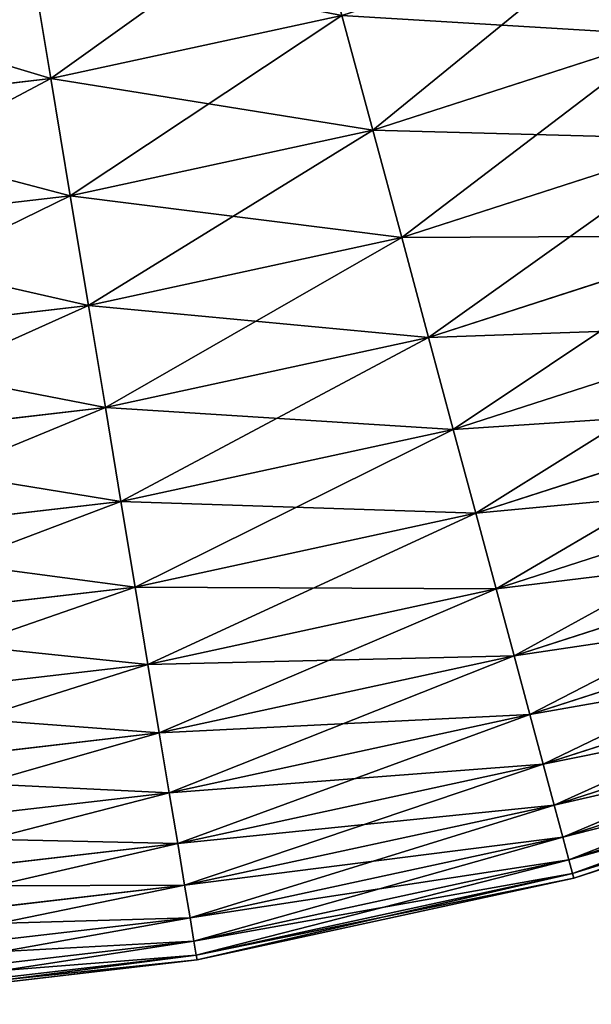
# Model space of a CAD drawing. Extents: x 5 to 965, y 4 to 104.
# Tile 205 of 256: x 276.18 to 283.46, y 3.66 to 16.18. Entities that reach past the tile are written whole.
import ezdxf

# ---------------------------------------------------------------- set-up
doc = ezdxf.new("R2010")
doc.units = 0
doc.layers.get('0').update_dxf_attribs({"color": 13, "linetype": 'CONTINUOUS'})

# ---------------------------------------------------------------- blocks, each defined once
blk = doc.blocks.new('COMPONENT_4')
for p, q in [((56.037, 13.442, 16.362), (56.299, 11.859, 18.22)), ((56.037, 13.442, 83.518), (56.299, 11.859, 81.659)), ((56.299, 11.859, 18.22), (60.005, 12.662, 18.22)), ((56.299, 11.859, 81.659), (60.005, 12.662, 81.659)), ((60.005, 12.662, 18.22), (60.397, 11.203, 20.155)), ((60.397, 11.203, 79.725), (60.005, 12.662, 81.659)), ((60.397, 11.203, 20.155), (64.147, 12.411, 20.155)), ((60.397, 11.203, 79.725), (64.147, 12.411, 79.725)), ((52.533, 11.423, 18.22), (56.299, 11.859, 18.22)), ((52.533, 11.423, 81.659), (56.299, 11.859, 81.659)), ((56.299, 11.859, 18.22), (56.547, 10.368, 20.155)), ((56.299, 11.859, 81.659), (56.547, 10.368, 79.725)), ((56.547, 10.368, 20.155), (60.397, 11.203, 20.155)), ((56.547, 10.368, 79.725), (60.397, 11.203, 79.725)), ((60.397, 11.203, 20.155), (60.765, 9.836, 22.161)), ((60.765, 9.836, 77.718), (60.397, 11.203, 79.725)), ((60.765, 9.836, 22.161), (64.647, 11.087, 22.161)), ((60.765, 9.836, 77.718), (64.647, 11.087, 77.718)), ((52.633, 9.914, 20.155), (56.547, 10.368, 20.155)), ((52.633, 9.914, 79.725), (56.547, 10.368, 79.725)), ((56.547, 10.368, 20.155), (56.778, 8.972, 22.161)), ((56.547, 10.368, 79.725), (56.778, 8.972, 77.718)), ((56.778, 8.972, 22.161), (60.765, 9.836, 22.161)), ((56.778, 8.972, 77.718), (60.765, 9.836, 77.718)), ((60.765, 9.836, 22.161), (61.106, 8.567, 24.235)), ((61.106, 8.567, 75.645), (60.765, 9.836, 77.718)), ((61.106, 8.567, 24.235), (65.111, 9.857, 24.235)), ((61.106, 8.567, 75.645), (65.111, 9.857, 75.645)), ((52.727, 8.502, 22.161), (56.778, 8.972, 22.161)), ((52.727, 8.502, 77.718), (56.778, 8.972, 77.718)), ((56.778, 8.972, 22.161), (56.994, 7.675, 24.235)), ((56.778, 8.972, 77.718), (56.994, 7.675, 75.645)), ((61.42, 7.397, 26.37), (65.538, 8.724, 26.37)), ((61.42, 7.397, 73.51), (65.538, 8.724, 73.51)), ((56.994, 7.675, 24.235), (61.106, 8.567, 24.235)), ((56.994, 7.675, 75.645), (61.106, 8.567, 75.645)), ((61.106, 8.567, 24.235), (61.42, 7.397, 26.37)), ((61.42, 7.397, 73.51), (61.106, 8.567, 75.645)), ((52.814, 7.191, 24.235), (56.994, 7.675, 24.235)), ((52.814, 7.191, 75.645), (56.994, 7.675, 75.645)), ((56.994, 7.675, 24.235), (57.192, 6.48, 26.37)), ((56.994, 7.675, 75.645), (57.192, 6.48, 73.51)), ((61.707, 6.33, 28.562), (65.928, 7.691, 28.562)), ((61.707, 6.33, 71.318), (65.928, 7.691, 71.318)), ((57.192, 6.48, 26.37), (61.42, 7.397, 26.37)), ((57.192, 6.48, 73.51), (61.42, 7.397, 73.51)), ((61.42, 7.397, 26.37), (61.707, 6.33, 28.562)), ((61.707, 6.33, 71.318), (61.42, 7.397, 73.51)), ((61.966, 5.369, 30.806), (66.28, 6.759, 30.806)), ((61.966, 5.369, 69.074), (66.28, 6.759, 69.074)), ((52.894, 5.982, 26.37), (57.192, 6.48, 26.37)), ((52.894, 5.982, 73.51), (57.192, 6.48, 73.51)), ((57.192, 6.48, 26.37), (57.373, 5.391, 28.562)), ((57.192, 6.48, 73.51), (57.373, 5.391, 71.318)), ((57.373, 5.391, 28.562), (61.707, 6.33, 28.562)), ((57.373, 5.391, 71.318), (61.707, 6.33, 71.318)), ((61.707, 6.33, 28.562), (61.966, 5.369, 30.806)), ((61.966, 5.369, 69.074), (61.707, 6.33, 71.318)), ((62.195, 4.515, 33.095), (66.592, 5.932, 33.095)), ((62.195, 4.515, 66.784), (66.592, 5.932, 66.784)), ((52.967, 4.88, 28.562), (57.373, 5.391, 28.562)), ((52.967, 4.88, 71.318), (57.373, 5.391, 71.318)), ((57.373, 5.391, 28.562), (57.536, 4.408, 30.806)), ((57.373, 5.391, 71.318), (57.536, 4.408, 69.074)), ((57.536, 4.408, 30.806), (61.966, 5.369, 30.806)), ((57.536, 4.408, 69.074), (61.966, 5.369, 69.074)), ((61.966, 5.369, 30.806), (62.195, 4.515, 33.095)), ((62.195, 4.515, 66.784), (61.966, 5.369, 69.074)), ((62.395, 3.77, 35.426), (66.864, 5.21, 35.426)), ((62.395, 3.77, 64.454), (66.864, 5.21, 64.454)), ((57.68, 3.536, 33.095), (62.195, 4.515, 33.095)), ((57.68, 3.536, 66.784), (62.195, 4.515, 66.784)), ((62.195, 4.515, 33.095), (62.395, 3.77, 35.426)), ((62.395, 3.77, 64.454), (62.195, 4.515, 66.784)), ((62.565, 3.138, 37.791), (67.096, 4.597, 37.791)), ((62.565, 3.138, 62.089), (67.096, 4.597, 62.089)), ((53.033, 3.887, 30.806), (57.536, 4.408, 30.806)), ((53.033, 3.887, 69.074), (57.536, 4.408, 69.074)), ((57.536, 4.408, 30.806), (57.68, 3.536, 33.095)), ((57.536, 4.408, 69.074), (57.68, 3.536, 66.784)), ((62.705, 2.618, 40.185), (67.286, 4.094, 40.185)), ((62.705, 2.618, 59.694), (67.286, 4.094, 59.694)), ((57.807, 2.776, 35.426), (62.395, 3.77, 35.426)), ((57.807, 2.776, 64.454), (62.395, 3.77, 64.454)), ((62.395, 3.77, 35.426), (62.565, 3.138, 37.791)), ((62.565, 3.138, 62.089), (62.395, 3.77, 64.454)), ((62.814, 2.212, 42.603), (67.434, 3.701, 42.603)), ((62.814, 2.212, 57.276), (67.434, 3.701, 57.276)), ((53.092, 3.004, 33.095), (57.68, 3.536, 33.095)), ((53.092, 3.004, 66.784), (57.68, 3.536, 66.784)), ((57.68, 3.536, 33.095), (57.807, 2.776, 35.426)), ((57.68, 3.536, 66.784), (57.807, 2.776, 64.454)), ((62.892, 1.922, 45.039), (67.54, 3.419, 45.039)), ((62.892, 1.922, 54.841), (67.54, 3.419, 54.841)), ((57.914, 2.129, 37.791), (62.565, 3.138, 37.791)), ((57.914, 2.129, 62.089), (62.565, 3.138, 62.089)), ((62.565, 3.138, 37.791), (62.705, 2.618, 40.185)), ((62.705, 2.618, 59.694), (62.565, 3.138, 62.089)), ((62.939, 1.747, 47.486), (67.604, 3.25, 47.486)), ((62.939, 1.747, 52.393), (67.604, 3.25, 52.393)), ((62.955, 1.689, 49.94), (67.625, 3.194, 49.94)), ((53.143, 2.235, 35.426), (57.807, 2.776, 35.426)), ((53.143, 2.235, 64.454), (57.807, 2.776, 64.454)), ((57.807, 2.776, 35.426), (57.914, 2.129, 37.791)), ((57.807, 2.776, 64.454), (57.914, 2.129, 62.089)), ((58.002, 1.598, 40.185), (62.705, 2.618, 40.185)), ((58.002, 1.598, 59.694), (62.705, 2.618, 59.694)), ((62.705, 2.618, 40.185), (62.814, 2.212, 42.603)), ((62.814, 2.212, 57.276), (62.705, 2.618, 59.694)), ((53.186, 1.581, 37.791), (57.914, 2.129, 37.791)), ((53.186, 1.581, 62.089), (57.914, 2.129, 62.089)), ((57.914, 2.129, 37.791), (58.002, 1.598, 40.185)), ((57.914, 2.129, 62.089), (58.002, 1.598, 59.694)), ((58.071, 1.184, 42.603), (62.814, 2.212, 42.603)), ((58.071, 1.184, 57.276), (62.814, 2.212, 57.276)), ((62.814, 2.212, 42.603), (62.892, 1.922, 45.039)), ((62.892, 1.922, 54.841), (62.814, 2.212, 57.276)), ((58.12, 0.887, 45.039), (62.892, 1.922, 45.039)), ((58.12, 0.887, 54.841), (62.892, 1.922, 54.841)), ((62.892, 1.922, 45.039), (62.939, 1.747, 47.486)), ((62.939, 1.747, 52.393), (62.892, 1.922, 54.841)), ((58.15, 0.709, 47.486), (62.939, 1.747, 47.486)), ((58.15, 0.709, 52.393), (62.939, 1.747, 52.393)), ((58.16, 0.649, 49.94), (62.955, 1.689, 49.94)), ((62.939, 1.747, 47.486), (62.955, 1.689, 49.94)), ((62.955, 1.689, 49.94), (62.939, 1.747, 52.393)), ((53.222, 1.044, 40.185), (58.002, 1.598, 40.185)), ((53.222, 1.044, 59.694), (58.002, 1.598, 59.694)), ((58.002, 1.598, 40.185), (58.071, 1.184, 42.603)), ((58.002, 1.598, 59.694), (58.071, 1.184, 57.276)), ((53.249, 0.625, 42.603), (58.071, 1.184, 42.603)), ((53.249, 0.625, 57.276), (58.071, 1.184, 57.276)), ((58.071, 1.184, 42.603), (58.12, 0.887, 45.039)), ((58.071, 1.184, 57.276), (58.12, 0.887, 54.841)), ((53.269, 0.325, 45.039), (58.12, 0.887, 45.039)), ((53.269, 0.325, 54.841), (58.12, 0.887, 54.841)), ((58.12, 0.887, 45.039), (58.15, 0.709, 47.486)), ((58.12, 0.887, 54.841), (58.15, 0.709, 52.393)), ((53.281, 0.144, 47.486), (58.15, 0.709, 47.486)), ((53.281, 0.144, 52.393), (58.15, 0.709, 52.393)), ((53.285, 0.084, 49.94), (58.16, 0.649, 49.94)), ((58.15, 0.709, 47.486), (58.16, 0.649, 49.94)), ((58.15, 0.709, 52.393), (58.16, 0.649, 49.94))]:
    blk.add_line(p, q)
mesh = blk.add_polyface()
corners = [(60.005, 12.662, 18.22), (56.037, 13.442, 16.362), (59.588, 14.212, 16.362), (56.299, 11.859, 18.22)]
mesh.append_faces([[corners[k] for k in face] for face in [(0, 1, 2), (1, 0, 3)]], dxfattribs={"vtx0": -1})
mesh = blk.add_polyface()
corners = [(59.588, 14.212, 83.518), (56.299, 11.859, 81.659), (60.005, 12.662, 81.659), (56.037, 13.442, 83.518)]
mesh.append_faces([[corners[k] for k in face] for face in [(0, 1, 2), (1, 0, 3)]], dxfattribs={"vtx0": -1})
mesh = blk.add_polyface()
corners = [(64.147, 12.411, 20.155), (60.005, 12.662, 18.22), (63.614, 13.825, 18.22), (60.397, 11.203, 20.155)]
mesh.append_faces([[corners[k] for k in face] for face in [(0, 1, 2), (1, 0, 3)]], dxfattribs={"vtx0": -1})
mesh = blk.add_polyface()
corners = [(63.614, 13.825, 81.659), (60.397, 11.203, 79.725), (64.147, 12.411, 79.725), (60.005, 12.662, 81.659)]
mesh.append_faces([[corners[k] for k in face] for face in [(0, 1, 2), (1, 0, 3)]], dxfattribs={"vtx0": -1})
mesh = blk.add_polyface()
corners = [(56.299, 11.859, 18.22), (52.427, 13.024, 16.362), (56.037, 13.442, 16.362), (52.533, 11.423, 18.22)]
mesh.append_faces([[corners[k] for k in face] for face in [(0, 1, 2), (1, 0, 3)]], dxfattribs={"vtx0": -1})
mesh = blk.add_polyface()
corners = [(56.037, 13.442, 83.518), (52.533, 11.423, 81.659), (56.299, 11.859, 81.659), (52.427, 13.024, 83.518)]
mesh.append_faces([[corners[k] for k in face] for face in [(0, 1, 2), (1, 0, 3)]], dxfattribs={"vtx0": -1})
mesh = blk.add_polyface()
corners = [(60.397, 11.203, 20.155), (56.299, 11.859, 18.22), (60.005, 12.662, 18.22), (56.547, 10.368, 20.155)]
mesh.append_faces([[corners[k] for k in face] for face in [(0, 1, 2), (1, 0, 3)]], dxfattribs={"vtx0": -1})
mesh = blk.add_polyface()
corners = [(60.005, 12.662, 81.659), (56.547, 10.368, 79.725), (60.397, 11.203, 79.725), (56.299, 11.859, 81.659)]
mesh.append_faces([[corners[k] for k in face] for face in [(0, 1, 2), (1, 0, 3)]], dxfattribs={"vtx0": -1})
mesh = blk.add_polyface()
corners = [(64.647, 11.087, 22.161), (60.397, 11.203, 20.155), (64.147, 12.411, 20.155), (60.765, 9.836, 22.161)]
mesh.append_faces([[corners[k] for k in face] for face in [(0, 1, 2), (1, 0, 3)]], dxfattribs={"vtx0": -1})
mesh = blk.add_polyface()
corners = [(64.147, 12.411, 79.725), (60.765, 9.836, 77.718), (64.647, 11.087, 77.718), (60.397, 11.203, 79.725)]
mesh.append_faces([[corners[k] for k in face] for face in [(0, 1, 2), (1, 0, 3)]], dxfattribs={"vtx0": -1})
mesh = blk.add_polyface()
corners = [(56.547, 10.368, 20.155), (52.533, 11.423, 18.22), (56.299, 11.859, 18.22), (52.633, 9.914, 20.155)]
mesh.append_faces([[corners[k] for k in face] for face in [(0, 1, 2), (1, 0, 3)]], dxfattribs={"vtx0": -1})
mesh = blk.add_polyface()
corners = [(56.299, 11.859, 81.659), (52.633, 9.914, 79.725), (56.547, 10.368, 79.725), (52.533, 11.423, 81.659)]
mesh.append_faces([[corners[k] for k in face] for face in [(0, 1, 2), (1, 0, 3)]], dxfattribs={"vtx0": -1})
mesh = blk.add_polyface()
corners = [(60.765, 9.836, 22.161), (56.547, 10.368, 20.155), (60.397, 11.203, 20.155), (56.778, 8.972, 22.161)]
mesh.append_faces([[corners[k] for k in face] for face in [(0, 1, 2), (1, 0, 3)]], dxfattribs={"vtx0": -1})
mesh = blk.add_polyface()
corners = [(60.397, 11.203, 79.725), (56.778, 8.972, 77.718), (60.765, 9.836, 77.718), (56.547, 10.368, 79.725)]
mesh.append_faces([[corners[k] for k in face] for face in [(0, 1, 2), (1, 0, 3)]], dxfattribs={"vtx0": -1})
mesh = blk.add_polyface()
corners = [(65.111, 9.857, 24.235), (60.765, 9.836, 22.161), (64.647, 11.087, 22.161), (61.106, 8.567, 24.235)]
mesh.append_faces([[corners[k] for k in face] for face in [(0, 1, 2), (1, 0, 3)]], dxfattribs={"vtx0": -1})
mesh = blk.add_polyface()
corners = [(64.647, 11.087, 77.718), (61.106, 8.567, 75.645), (65.111, 9.857, 75.645), (60.765, 9.836, 77.718)]
mesh.append_faces([[corners[k] for k in face] for face in [(0, 1, 2), (1, 0, 3)]], dxfattribs={"vtx0": -1})
mesh = blk.add_polyface()
corners = [(56.778, 8.972, 22.161), (52.633, 9.914, 20.155), (56.547, 10.368, 20.155), (52.727, 8.502, 22.161)]
mesh.append_faces([[corners[k] for k in face] for face in [(0, 1, 2), (1, 0, 3)]], dxfattribs={"vtx0": -1})
mesh = blk.add_polyface()
corners = [(56.547, 10.368, 79.725), (52.727, 8.502, 77.718), (56.778, 8.972, 77.718), (52.633, 9.914, 79.725)]
mesh.append_faces([[corners[k] for k in face] for face in [(0, 1, 2), (1, 0, 3)]], dxfattribs={"vtx0": -1})
mesh = blk.add_polyface()
corners = [(61.106, 8.567, 24.235), (56.778, 8.972, 22.161), (60.765, 9.836, 22.161), (56.994, 7.675, 24.235)]
mesh.append_faces([[corners[k] for k in face] for face in [(0, 1, 2), (1, 0, 3)]], dxfattribs={"vtx0": -1})
mesh = blk.add_polyface()
corners = [(60.765, 9.836, 77.718), (56.994, 7.675, 75.645), (61.106, 8.567, 75.645), (56.778, 8.972, 77.718)]
mesh.append_faces([[corners[k] for k in face] for face in [(0, 1, 2), (1, 0, 3)]], dxfattribs={"vtx0": -1})
mesh = blk.add_polyface()
corners = [(65.538, 8.724, 26.37), (61.106, 8.567, 24.235), (65.111, 9.857, 24.235), (61.42, 7.397, 26.37)]
mesh.append_faces([[corners[k] for k in face] for face in [(0, 1, 2), (1, 0, 3)]], dxfattribs={"vtx0": -1})
mesh = blk.add_polyface()
corners = [(65.111, 9.857, 75.645), (61.42, 7.397, 73.51), (65.538, 8.724, 73.51), (61.106, 8.567, 75.645)]
mesh.append_faces([[corners[k] for k in face] for face in [(0, 1, 2), (1, 0, 3)]], dxfattribs={"vtx0": -1})
mesh = blk.add_polyface()
corners = [(56.994, 7.675, 24.235), (52.727, 8.502, 22.161), (56.778, 8.972, 22.161), (52.814, 7.191, 24.235)]
mesh.append_faces([[corners[k] for k in face] for face in [(0, 1, 2), (1, 0, 3)]], dxfattribs={"vtx0": -1})
mesh = blk.add_polyface()
corners = [(56.778, 8.972, 77.718), (52.814, 7.191, 75.645), (56.994, 7.675, 75.645), (52.727, 8.502, 77.718)]
mesh.append_faces([[corners[k] for k in face] for face in [(0, 1, 2), (1, 0, 3)]], dxfattribs={"vtx0": -1})
mesh = blk.add_polyface()
corners = [(65.928, 7.691, 28.562), (61.42, 7.397, 26.37), (65.538, 8.724, 26.37), (61.707, 6.33, 28.562)]
mesh.append_faces([[corners[k] for k in face] for face in [(0, 1, 2), (1, 0, 3)]], dxfattribs={"vtx0": -1})
mesh = blk.add_polyface()
corners = [(65.538, 8.724, 73.51), (61.707, 6.33, 71.318), (65.928, 7.691, 71.318), (61.42, 7.397, 73.51)]
mesh.append_faces([[corners[k] for k in face] for face in [(0, 1, 2), (1, 0, 3)]], dxfattribs={"vtx0": -1})
mesh = blk.add_polyface()
corners = [(61.42, 7.397, 26.37), (56.994, 7.675, 24.235), (61.106, 8.567, 24.235), (57.192, 6.48, 26.37)]
mesh.append_faces([[corners[k] for k in face] for face in [(0, 1, 2), (1, 0, 3)]], dxfattribs={"vtx0": -1})
mesh = blk.add_polyface()
corners = [(61.106, 8.567, 75.645), (57.192, 6.48, 73.51), (61.42, 7.397, 73.51), (56.994, 7.675, 75.645)]
mesh.append_faces([[corners[k] for k in face] for face in [(0, 1, 2), (1, 0, 3)]], dxfattribs={"vtx0": -1})
mesh = blk.add_polyface()
corners = [(57.192, 6.48, 26.37), (52.814, 7.191, 24.235), (56.994, 7.675, 24.235), (52.894, 5.982, 26.37)]
mesh.append_faces([[corners[k] for k in face] for face in [(0, 1, 2), (1, 0, 3)]], dxfattribs={"vtx0": -1})
mesh = blk.add_polyface()
corners = [(56.994, 7.675, 75.645), (52.894, 5.982, 73.51), (57.192, 6.48, 73.51), (52.814, 7.191, 75.645)]
mesh.append_faces([[corners[k] for k in face] for face in [(0, 1, 2), (1, 0, 3)]], dxfattribs={"vtx0": -1})
mesh = blk.add_polyface()
corners = [(66.28, 6.759, 30.806), (61.707, 6.33, 28.562), (65.928, 7.691, 28.562), (61.966, 5.369, 30.806)]
mesh.append_faces([[corners[k] for k in face] for face in [(0, 1, 2), (1, 0, 3)]], dxfattribs={"vtx0": -1})
mesh = blk.add_polyface()
corners = [(65.928, 7.691, 71.318), (61.966, 5.369, 69.074), (66.28, 6.759, 69.074), (61.707, 6.33, 71.318)]
mesh.append_faces([[corners[k] for k in face] for face in [(0, 1, 2), (1, 0, 3)]], dxfattribs={"vtx0": -1})
mesh = blk.add_polyface()
corners = [(61.707, 6.33, 28.562), (57.192, 6.48, 26.37), (61.42, 7.397, 26.37), (57.373, 5.391, 28.562)]
mesh.append_faces([[corners[k] for k in face] for face in [(0, 1, 2), (1, 0, 3)]], dxfattribs={"vtx0": -1})
mesh = blk.add_polyface()
corners = [(61.42, 7.397, 73.51), (57.373, 5.391, 71.318), (61.707, 6.33, 71.318), (57.192, 6.48, 73.51)]
mesh.append_faces([[corners[k] for k in face] for face in [(0, 1, 2), (1, 0, 3)]], dxfattribs={"vtx0": -1})
mesh = blk.add_polyface()
corners = [(66.592, 5.932, 33.095), (61.966, 5.369, 30.806), (66.28, 6.759, 30.806), (62.195, 4.515, 33.095)]
mesh.append_faces([[corners[k] for k in face] for face in [(0, 1, 2), (1, 0, 3)]], dxfattribs={"vtx0": -1})
mesh = blk.add_polyface()
corners = [(66.28, 6.759, 69.074), (62.195, 4.515, 66.784), (66.592, 5.932, 66.784), (61.966, 5.369, 69.074)]
mesh.append_faces([[corners[k] for k in face] for face in [(0, 1, 2), (1, 0, 3)]], dxfattribs={"vtx0": -1})
mesh = blk.add_polyface()
corners = [(57.373, 5.391, 28.562), (52.894, 5.982, 26.37), (57.192, 6.48, 26.37), (52.967, 4.88, 28.562)]
mesh.append_faces([[corners[k] for k in face] for face in [(0, 1, 2), (1, 0, 3)]], dxfattribs={"vtx0": -1})
mesh = blk.add_polyface()
corners = [(57.192, 6.48, 73.51), (52.967, 4.88, 71.318), (57.373, 5.391, 71.318), (52.894, 5.982, 73.51)]
mesh.append_faces([[corners[k] for k in face] for face in [(0, 1, 2), (1, 0, 3)]], dxfattribs={"vtx0": -1})
mesh = blk.add_polyface()
corners = [(61.966, 5.369, 30.806), (57.373, 5.391, 28.562), (61.707, 6.33, 28.562), (57.536, 4.408, 30.806)]
mesh.append_faces([[corners[k] for k in face] for face in [(0, 1, 2), (1, 0, 3)]], dxfattribs={"vtx0": -1})
mesh = blk.add_polyface()
corners = [(61.707, 6.33, 71.318), (57.536, 4.408, 69.074), (61.966, 5.369, 69.074), (57.373, 5.391, 71.318)]
mesh.append_faces([[corners[k] for k in face] for face in [(0, 1, 2), (1, 0, 3)]], dxfattribs={"vtx0": -1})
mesh = blk.add_polyface()
corners = [(66.864, 5.21, 35.426), (62.195, 4.515, 33.095), (66.592, 5.932, 33.095), (62.395, 3.77, 35.426)]
mesh.append_faces([[corners[k] for k in face] for face in [(0, 1, 2), (1, 0, 3)]], dxfattribs={"vtx0": -1})
mesh = blk.add_polyface()
corners = [(66.592, 5.932, 66.784), (62.395, 3.77, 64.454), (66.864, 5.21, 64.454), (62.195, 4.515, 66.784)]
mesh.append_faces([[corners[k] for k in face] for face in [(0, 1, 2), (1, 0, 3)]], dxfattribs={"vtx0": -1})
mesh = blk.add_polyface()
corners = [(57.536, 4.408, 30.806), (52.967, 4.88, 28.562), (57.373, 5.391, 28.562), (53.033, 3.887, 30.806)]
mesh.append_faces([[corners[k] for k in face] for face in [(0, 1, 2), (1, 0, 3)]], dxfattribs={"vtx0": -1})
mesh = blk.add_polyface()
corners = [(57.373, 5.391, 71.318), (53.033, 3.887, 69.074), (57.536, 4.408, 69.074), (52.967, 4.88, 71.318)]
mesh.append_faces([[corners[k] for k in face] for face in [(0, 1, 2), (1, 0, 3)]], dxfattribs={"vtx0": -1})
mesh = blk.add_polyface()
corners = [(62.195, 4.515, 33.095), (57.536, 4.408, 30.806), (61.966, 5.369, 30.806), (57.68, 3.536, 33.095)]
mesh.append_faces([[corners[k] for k in face] for face in [(0, 1, 2), (1, 0, 3)]], dxfattribs={"vtx0": -1})
mesh = blk.add_polyface()
corners = [(61.966, 5.369, 69.074), (57.68, 3.536, 66.784), (62.195, 4.515, 66.784), (57.536, 4.408, 69.074)]
mesh.append_faces([[corners[k] for k in face] for face in [(0, 1, 2), (1, 0, 3)]], dxfattribs={"vtx0": -1})
mesh = blk.add_polyface()
corners = [(67.096, 4.597, 37.791), (62.395, 3.77, 35.426), (66.864, 5.21, 35.426), (62.565, 3.138, 37.791)]
mesh.append_faces([[corners[k] for k in face] for face in [(0, 1, 2), (1, 0, 3)]], dxfattribs={"vtx0": -1})
mesh = blk.add_polyface()
corners = [(66.864, 5.21, 64.454), (62.565, 3.138, 62.089), (67.096, 4.597, 62.089), (62.395, 3.77, 64.454)]
mesh.append_faces([[corners[k] for k in face] for face in [(0, 1, 2), (1, 0, 3)]], dxfattribs={"vtx0": -1})
mesh = blk.add_polyface()
corners = [(62.395, 3.77, 35.426), (57.68, 3.536, 33.095), (62.195, 4.515, 33.095), (57.807, 2.776, 35.426)]
mesh.append_faces([[corners[k] for k in face] for face in [(0, 1, 2), (1, 0, 3)]], dxfattribs={"vtx0": -1})
mesh = blk.add_polyface()
corners = [(62.195, 4.515, 66.784), (57.807, 2.776, 64.454), (62.395, 3.77, 64.454), (57.68, 3.536, 66.784)]
mesh.append_faces([[corners[k] for k in face] for face in [(0, 1, 2), (1, 0, 3)]], dxfattribs={"vtx0": -1})
mesh = blk.add_polyface()
corners = [(67.286, 4.094, 40.185), (62.565, 3.138, 37.791), (67.096, 4.597, 37.791), (62.705, 2.618, 40.185)]
mesh.append_faces([[corners[k] for k in face] for face in [(0, 1, 2), (1, 0, 3)]], dxfattribs={"vtx0": -1})
mesh = blk.add_polyface()
corners = [(67.096, 4.597, 62.089), (62.705, 2.618, 59.694), (67.286, 4.094, 59.694), (62.565, 3.138, 62.089)]
mesh.append_faces([[corners[k] for k in face] for face in [(0, 1, 2), (1, 0, 3)]], dxfattribs={"vtx0": -1})
mesh = blk.add_polyface()
corners = [(57.68, 3.536, 33.095), (53.033, 3.887, 30.806), (57.536, 4.408, 30.806), (53.092, 3.004, 33.095)]
mesh.append_faces([[corners[k] for k in face] for face in [(0, 1, 2), (1, 0, 3)]], dxfattribs={"vtx0": -1})
mesh = blk.add_polyface()
corners = [(57.536, 4.408, 69.074), (53.092, 3.004, 66.784), (57.68, 3.536, 66.784), (53.033, 3.887, 69.074)]
mesh.append_faces([[corners[k] for k in face] for face in [(0, 1, 2), (1, 0, 3)]], dxfattribs={"vtx0": -1})
mesh = blk.add_polyface()
corners = [(67.434, 3.701, 42.603), (62.705, 2.618, 40.185), (67.286, 4.094, 40.185), (62.814, 2.212, 42.603)]
mesh.append_faces([[corners[k] for k in face] for face in [(0, 1, 2), (1, 0, 3)]], dxfattribs={"vtx0": -1})
mesh = blk.add_polyface()
corners = [(67.286, 4.094, 59.694), (62.814, 2.212, 57.276), (67.434, 3.701, 57.276), (62.705, 2.618, 59.694)]
mesh.append_faces([[corners[k] for k in face] for face in [(0, 1, 2), (1, 0, 3)]], dxfattribs={"vtx0": -1})
mesh = blk.add_polyface()
corners = [(62.565, 3.138, 37.791), (57.807, 2.776, 35.426), (62.395, 3.77, 35.426), (57.914, 2.129, 37.791)]
mesh.append_faces([[corners[k] for k in face] for face in [(0, 1, 2), (1, 0, 3)]], dxfattribs={"vtx0": -1})
mesh = blk.add_polyface()
corners = [(62.395, 3.77, 64.454), (57.914, 2.129, 62.089), (62.565, 3.138, 62.089), (57.807, 2.776, 64.454)]
mesh.append_faces([[corners[k] for k in face] for face in [(0, 1, 2), (1, 0, 3)]], dxfattribs={"vtx0": -1})
mesh = blk.add_polyface()
corners = [(67.54, 3.419, 45.039), (62.814, 2.212, 42.603), (67.434, 3.701, 42.603), (62.892, 1.922, 45.039)]
mesh.append_faces([[corners[k] for k in face] for face in [(0, 1, 2), (1, 0, 3)]], dxfattribs={"vtx0": -1})
mesh = blk.add_polyface()
corners = [(67.434, 3.701, 57.276), (62.892, 1.922, 54.841), (67.54, 3.419, 54.841), (62.814, 2.212, 57.276)]
mesh.append_faces([[corners[k] for k in face] for face in [(0, 1, 2), (1, 0, 3)]], dxfattribs={"vtx0": -1})
mesh = blk.add_polyface()
corners = [(57.807, 2.776, 35.426), (53.092, 3.004, 33.095), (57.68, 3.536, 33.095), (53.143, 2.235, 35.426)]
mesh.append_faces([[corners[k] for k in face] for face in [(0, 1, 2), (1, 0, 3)]], dxfattribs={"vtx0": -1})
mesh = blk.add_polyface()
corners = [(57.68, 3.536, 66.784), (53.143, 2.235, 64.454), (57.807, 2.776, 64.454), (53.092, 3.004, 66.784)]
mesh.append_faces([[corners[k] for k in face] for face in [(0, 1, 2), (1, 0, 3)]], dxfattribs={"vtx0": -1})
mesh = blk.add_polyface()
corners = [(67.604, 3.25, 47.486), (62.892, 1.922, 45.039), (67.54, 3.419, 45.039), (62.939, 1.747, 47.486)]
mesh.append_faces([[corners[k] for k in face] for face in [(0, 1, 2), (1, 0, 3)]], dxfattribs={"vtx0": -1})
mesh = blk.add_polyface()
corners = [(67.54, 3.419, 54.841), (62.939, 1.747, 52.393), (67.604, 3.25, 52.393), (62.892, 1.922, 54.841)]
mesh.append_faces([[corners[k] for k in face] for face in [(0, 1, 2), (1, 0, 3)]], dxfattribs={"vtx0": -1})
mesh = blk.add_polyface()
corners = [(62.705, 2.618, 40.185), (57.914, 2.129, 37.791), (62.565, 3.138, 37.791), (58.002, 1.598, 40.185)]
mesh.append_faces([[corners[k] for k in face] for face in [(0, 1, 2), (1, 0, 3)]], dxfattribs={"vtx0": -1})
mesh = blk.add_polyface()
corners = [(62.565, 3.138, 62.089), (58.002, 1.598, 59.694), (62.705, 2.618, 59.694), (57.914, 2.129, 62.089)]
mesh.append_faces([[corners[k] for k in face] for face in [(0, 1, 2), (1, 0, 3)]], dxfattribs={"vtx0": -1})
mesh = blk.add_polyface()
corners = [(67.625, 3.194, 49.94), (62.939, 1.747, 47.486), (67.604, 3.25, 47.486), (62.955, 1.689, 49.94)]
mesh.append_faces([[corners[k] for k in face] for face in [(0, 1, 2), (1, 0, 3)]], dxfattribs={"vtx0": -1})
mesh = blk.add_polyface()
corners = [(67.604, 3.25, 52.393), (62.955, 1.689, 49.94), (67.625, 3.194, 49.94), (62.939, 1.747, 52.393)]
mesh.append_faces([[corners[k] for k in face] for face in [(0, 1, 2), (1, 0, 3)]], dxfattribs={"vtx0": -1})
mesh = blk.add_polyface()
corners = [(57.914, 2.129, 37.791), (53.143, 2.235, 35.426), (57.807, 2.776, 35.426), (53.186, 1.581, 37.791)]
mesh.append_faces([[corners[k] for k in face] for face in [(0, 1, 2), (1, 0, 3)]], dxfattribs={"vtx0": -1})
mesh = blk.add_polyface()
corners = [(57.807, 2.776, 64.454), (53.186, 1.581, 62.089), (57.914, 2.129, 62.089), (53.143, 2.235, 64.454)]
mesh.append_faces([[corners[k] for k in face] for face in [(0, 1, 2), (1, 0, 3)]], dxfattribs={"vtx0": -1})
mesh = blk.add_polyface()
corners = [(62.814, 2.212, 42.603), (58.002, 1.598, 40.185), (62.705, 2.618, 40.185), (58.071, 1.184, 42.603)]
mesh.append_faces([[corners[k] for k in face] for face in [(0, 1, 2), (1, 0, 3)]], dxfattribs={"vtx0": -1})
mesh = blk.add_polyface()
corners = [(62.705, 2.618, 59.694), (58.071, 1.184, 57.276), (62.814, 2.212, 57.276), (58.002, 1.598, 59.694)]
mesh.append_faces([[corners[k] for k in face] for face in [(0, 1, 2), (1, 0, 3)]], dxfattribs={"vtx0": -1})
mesh = blk.add_polyface()
corners = [(58.002, 1.598, 40.185), (53.186, 1.581, 37.791), (57.914, 2.129, 37.791), (53.222, 1.044, 40.185)]
mesh.append_faces([[corners[k] for k in face] for face in [(0, 1, 2), (1, 0, 3)]], dxfattribs={"vtx0": -1})
mesh = blk.add_polyface()
corners = [(57.914, 2.129, 62.089), (53.222, 1.044, 59.694), (58.002, 1.598, 59.694), (53.186, 1.581, 62.089)]
mesh.append_faces([[corners[k] for k in face] for face in [(0, 1, 2), (1, 0, 3)]], dxfattribs={"vtx0": -1})
mesh = blk.add_polyface()
corners = [(62.892, 1.922, 45.039), (58.071, 1.184, 42.603), (62.814, 2.212, 42.603), (58.12, 0.887, 45.039)]
mesh.append_faces([[corners[k] for k in face] for face in [(0, 1, 2), (1, 0, 3)]], dxfattribs={"vtx0": -1})
mesh = blk.add_polyface()
corners = [(62.814, 2.212, 57.276), (58.12, 0.887, 54.841), (62.892, 1.922, 54.841), (58.071, 1.184, 57.276)]
mesh.append_faces([[corners[k] for k in face] for face in [(0, 1, 2), (1, 0, 3)]], dxfattribs={"vtx0": -1})
mesh = blk.add_polyface()
corners = [(62.939, 1.747, 47.486), (58.12, 0.887, 45.039), (62.892, 1.922, 45.039), (58.15, 0.709, 47.486)]
mesh.append_faces([[corners[k] for k in face] for face in [(0, 1, 2), (1, 0, 3)]], dxfattribs={"vtx0": -1})
mesh = blk.add_polyface()
corners = [(62.892, 1.922, 54.841), (58.15, 0.709, 52.393), (62.939, 1.747, 52.393), (58.12, 0.887, 54.841)]
mesh.append_faces([[corners[k] for k in face] for face in [(0, 1, 2), (1, 0, 3)]], dxfattribs={"vtx0": -1})
mesh = blk.add_polyface()
corners = [(62.955, 1.689, 49.94), (58.15, 0.709, 47.486), (62.939, 1.747, 47.486), (58.16, 0.649, 49.94)]
mesh.append_faces([[corners[k] for k in face] for face in [(0, 1, 2), (1, 0, 3)]], dxfattribs={"vtx0": -1})
mesh = blk.add_polyface()
corners = [(62.939, 1.747, 52.393), (58.16, 0.649, 49.94), (62.955, 1.689, 49.94), (58.15, 0.709, 52.393)]
mesh.append_faces([[corners[k] for k in face] for face in [(0, 1, 2), (1, 0, 3)]], dxfattribs={"vtx0": -1})
mesh = blk.add_polyface()
corners = [(58.071, 1.184, 42.603), (53.222, 1.044, 40.185), (58.002, 1.598, 40.185), (53.249, 0.625, 42.603)]
mesh.append_faces([[corners[k] for k in face] for face in [(0, 1, 2), (1, 0, 3)]], dxfattribs={"vtx0": -1})
mesh = blk.add_polyface()
corners = [(58.002, 1.598, 59.694), (53.249, 0.625, 57.276), (58.071, 1.184, 57.276), (53.222, 1.044, 59.694)]
mesh.append_faces([[corners[k] for k in face] for face in [(0, 1, 2), (1, 0, 3)]], dxfattribs={"vtx0": -1})
mesh = blk.add_polyface()
corners = [(58.12, 0.887, 45.039), (53.249, 0.625, 42.603), (58.071, 1.184, 42.603), (53.269, 0.325, 45.039)]
mesh.append_faces([[corners[k] for k in face] for face in [(0, 1, 2), (1, 0, 3)]], dxfattribs={"vtx0": -1})
mesh = blk.add_polyface()
corners = [(58.071, 1.184, 57.276), (53.269, 0.325, 54.841), (58.12, 0.887, 54.841), (53.249, 0.625, 57.276)]
mesh.append_faces([[corners[k] for k in face] for face in [(0, 1, 2), (1, 0, 3)]], dxfattribs={"vtx0": -1})
mesh = blk.add_polyface()
corners = [(58.15, 0.709, 47.486), (53.269, 0.325, 45.039), (58.12, 0.887, 45.039), (53.281, 0.144, 47.486)]
mesh.append_faces([[corners[k] for k in face] for face in [(0, 1, 2), (1, 0, 3)]], dxfattribs={"vtx0": -1})
mesh = blk.add_polyface()
corners = [(58.12, 0.887, 54.841), (53.281, 0.144, 52.393), (58.15, 0.709, 52.393), (53.269, 0.325, 54.841)]
mesh.append_faces([[corners[k] for k in face] for face in [(0, 1, 2), (1, 0, 3)]], dxfattribs={"vtx0": -1})
mesh = blk.add_polyface()
corners = [(58.16, 0.649, 49.94), (53.281, 0.144, 47.486), (58.15, 0.709, 47.486), (53.285, 0.084, 49.94)]
mesh.append_faces([[corners[k] for k in face] for face in [(0, 1, 2), (1, 0, 3)]], dxfattribs={"vtx0": -1})
mesh = blk.add_polyface()
corners = [(58.15, 0.709, 52.393), (53.285, 0.084, 49.94), (58.16, 0.649, 49.94), (53.281, 0.144, 52.393)]
mesh.append_faces([[corners[k] for k in face] for face in [(0, 1, 2), (1, 0, 3)]], dxfattribs={"vtx0": -1})
blk = doc.blocks.new('COMPONENT_5')
blk.add_blockref('COMPONENT_4', (0, 0))
blk = doc.blocks.new('GROUP_9')
blk.add_blockref('COMPONENT_5', (135, 0))
blk = doc.blocks.new('GROUP_14')
blk.add_blockref('GROUP_9', (79.918, 0))

msp = doc.modelspace()

# ---------------------------------------------------------------- block references
msp.add_blockref('GROUP_14', (5.361, 3.573, 2.908))

doc.saveas('drawing.dxf')
